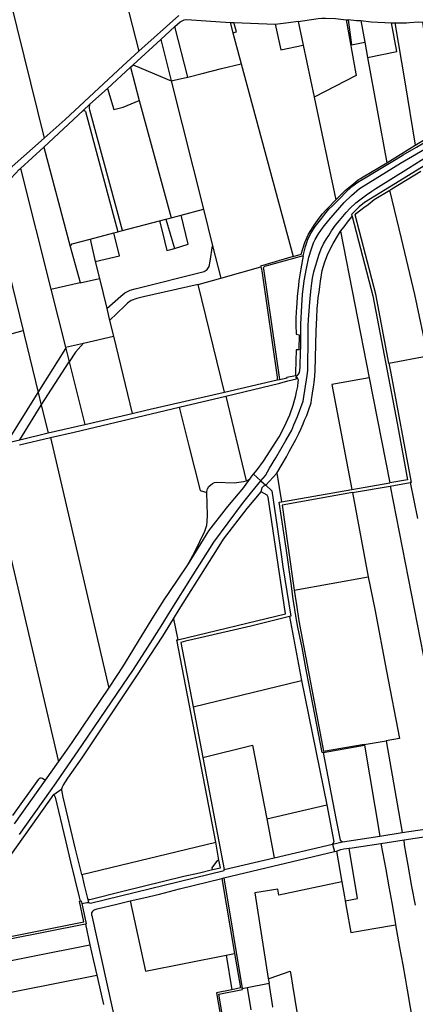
# Model space of a CAD drawing. Header units: inches. Extents: x 210911 to 224988, y 571697 to 586201.
# Tile 65 of 256: x 216255 to 217025, y 576539 to 578452. Entities that reach past the tile are written whole.
import ezdxf

# ---------------------------------------------------------------- set-up
doc = ezdxf.new("R2010")
doc.units = ezdxf.units.IN
doc.header["$MEASUREMENT"] = 0

msp = doc.modelspace()

# ---------------------------------------------------------------- linework, layer by layer
for points in [[(216428.478, 578621.77), (216487.497, 578391.158)], [(216123.561, 578364.3), (216183.466, 578382.474), (216164.324, 578459.942), (216236.894, 578489.298), (216302.854, 578221.749)], [(216487.497, 578391.158), (216516.85, 578417.511), (216564.651, 578460.196), (216565.019, 578460.381)], [(216557.15, 578438.798), (216557.351, 578438.982), (216567.867, 578447.864), (216570.33, 578449.499), (216575.086, 578451.593), (216580.529, 578452.42), (216664.817, 578446.812)], [(216664.817, 578446.812), (216665.287, 578446.781), (216672.161, 578446.491)], [(216664.817, 578446.812), (216670.222, 578426.643)], [(216670.222, 578426.643), (216676.797, 578428.494), (216672.161, 578446.491)], [(216672.161, 578446.491), (216752.041, 578443.12)], [(216752.041, 578443.12), (216778.444, 578446.473), (216796.931, 578449.401), (216797.078, 578448.707)], [(216797.078, 578448.707), (216823.027, 578452.527), (216835.821, 578454.157), (216843.337, 578454.937), (216850.441, 578455.135), (216869.519, 578454.167), (216890.142, 578452.004)], [(216797.078, 578448.707), (216806.866, 578402.596)], [(216890.142, 578452.004), (216909.356, 578346.692), (216909.43, 578346.287), (216909.739, 578344.736), (216909.791, 578344.476), (216909.952, 578343.73), (216828.254, 578301.407)], [(216890.142, 578452.004), (216894.514, 578451.546)], [(216894.514, 578451.546), (216894.398, 578452.472), (216910.211, 578450.587), (216918.646, 578450.256)], [(216894.514, 578451.546), (216900.524, 578403.569), (216926.377, 578408.259)], [(216918.646, 578450.256), (216926.377, 578408.259)], [(216918.646, 578450.256), (216918.918, 578450.245), (216938.708, 578448.21), (216978.361, 578446.224)], [(216931.775, 578378.936), (216988.77, 578390.455), (216978.361, 578446.224)], [(216978.361, 578446.224), (216985.274, 578445.878)], [(216985.274, 578445.878), (216985.749, 578445.854), (217007.495, 578445.764), (217013.691, 578446.864), (217030.865, 578448.197), (217039.5, 578447.421)], [(216985.274, 578445.878), (217004.726, 578331.2), (217024.695, 578208.26)], [(217024.695, 578208.26), (217066.546, 578233.383), (217069.554, 578235.694), (217069.571, 578238.381), (217039.5, 578447.421)], [(216529.825, 578413.697), (216557.15, 578438.798)], [(216582.266, 578340.44), (216557.15, 578438.798)], [(216670.222, 578426.643), (216686.384, 578366.328)], [(216752.041, 578443.12), (216763.042, 578393.519), (216806.866, 578402.596)], [(216476.193, 578364.431), (216529.825, 578413.697)], [(216529.825, 578413.697), (216550.104, 578333.177)], [(216926.377, 578408.259), (216931.775, 578378.936)], [(216302.854, 578221.749), (216343.959, 578258.481), (216455.886, 578362.779), (216487.497, 578391.158)], [(216806.866, 578402.596), (216828.254, 578301.407)], [(216931.775, 578378.936), (216969.747, 578174.31)], [(216426.241, 578318.545), (216471.06, 578359.716)], [(216471.06, 578359.716), (216476.193, 578364.431)], [(216471.06, 578359.716), (216487.751, 578295.059)], [(216476.193, 578364.431), (216505.217, 578352.246), (216550.104, 578333.177)], [(216582.266, 578340.44), (216610.263, 578347.758), (216648.166, 578357.414), (216686.384, 578366.328)], [(216686.384, 578366.328), (216787.185, 577991.955)], [(216550.104, 578333.177), (216582.122, 578340.407), (216582.266, 578340.44)], [(216550.104, 578333.177), (216612.888, 578083.884)], [(216391.975, 578287.722), (216426.241, 578318.545)], [(216426.241, 578318.545), (216438.58, 578277.86), (216456.92, 578282.17), (216487.751, 578295.059)], [(216487.751, 578295.059), (216549.741, 578067.209)], [(216828.254, 578301.407), (216870.357, 578102.209)], [(216302.138, 578204.324), (216378.944, 578275.713)], [(216378.944, 578275.713), (216391.975, 578287.722)], [(216378.944, 578275.713), (216380.595, 578275.439), (216382.165, 578274.935), (216383.216, 578273.696), (216446.642, 578039.862)], [(216455.302, 578042.272), (216391.741, 578276.519), (216391.22, 578280.515), (216391.975, 578287.722)], [(216239.993, 578165.747), (216240.952, 578166.897), (216302.854, 578221.749)], [(216806.906, 577993.441), (216811.249, 578011.807), (216813.801, 578019.567), (216815.888, 578025.665), (216822.389, 578037.984), (216830.377, 578050.603), (216842.743, 578066.725), (216848.914, 578074.465), (216856.793, 578083.73), (216863.517, 578090.53), (216875.955, 578103.008), (216891.737, 578119.068), (216903.12, 578129.077), (216908.531, 578133.541), (216914.898, 578138.062), (216927.388, 578144.771), (216945.636, 578155.581), (216987.745, 578180.968), (217001.352, 578189.567), (217027.109, 578204.508), (217073.318, 578231.742)], [(217151.897, 578234.701), (217110.173, 578210.26), (217058.949, 578178.486), (216994.657, 578138.857), (216926.001, 578096.988), (216915.504, 578088.573), (216906.502, 578079.194), (216900.956, 578073.752), (216902.002, 578069.769)], [(216256.876, 578162.967), (216302.138, 578204.324)], [(216302.138, 578204.324), (216353.937, 578011.409)], [(216792.941, 577759.962), (216794.507, 577760.365), (216795.95, 577760.971), (216797.668, 577763.35), (216799.325, 577766.992), (216800.379, 577771.342), (216800.909, 577776.977), (216801.138, 577790.445), (216801.258, 577794.749), (216801.34, 577797.662), (216802.264, 577825.529), (216802.485, 577829.248), (216802.335, 577860.658), (216804.135, 577897.12), (216805.529, 577917.951), (216808.684, 577945.047), (216813.296, 577968.762), (216817.976, 577990.518), (216822.952, 578007.256), (216826.518, 578018.591), (216829.898, 578025.105), (216836.557, 578036.306), (216845.686, 578049.211), (216856.595, 578062.817), (216886.185, 578096.731), (216900.83, 578110.778), (216916.566, 578123.941), (216919.451, 578126.106), (216995.82, 578173.154), (217050.325, 578205.281)], [(216969.747, 578174.31), (217024.695, 578208.26)], [(216724.617, 577556.341), (216733.755, 577566.781), (216741.578, 577580.567), (216753.553, 577600.777), (216773.237, 577634.472), (216784.388, 577654.457), (216788.527, 577665.058), (216795.879, 577681.326), (216807.056, 577711.314), (216814.411, 577760.901), (216815.752, 577770.323), (216815.758, 577776.482), (216815.931, 577790.577), (216816.291, 577817.748), (216816.562, 577840.696), (216816.688, 577856.422), (216817.339, 577869.584), (216819.179, 577895.177), (216820.435, 577911.068), (216822.356, 577930.041), (216823.579, 577940.486), (216825.178, 577949.951), (216827.528, 577961.987), (216830.489, 577973.181), (216833.862, 577983.738), (216837.414, 577994.41), (216841.514, 578006.819), (216846.19, 578016.688), (216852.028, 578026.162), (216856.833, 578032.573), (216861.796, 578041.63), (216869.772, 578052.915), (216877.4, 578062.192), (216883.77, 578069.992), (216890.312, 578077.264), (216897.701, 578085.143), (216909.257, 578096.054), (216917.077, 578102.204), (216930.028, 578112.099), (216940.197, 578119.008), (216947.721, 578123.931), (217011.715, 578163.754), (217048.768, 578187.037)], [(216200.48, 578097.31), (216203.648, 578102.273), (216219.037, 578121.582), (216232.298, 578137.448), (216238.198, 578143.894), (216255.272, 578161.494), (216256.876, 578162.967)], [(216256.876, 578162.967), (216315.985, 577928.386)], [(216870.357, 578102.209), (216889.112, 578120.952), (216892.12, 578123.5), (216898.564, 578128.822), (216905.054, 578134.182), (216913.653, 578140.959), (216918.284, 578143.716), (216923.659, 578146.53), (216969.747, 578174.31)], [(216975.427, 578121.16), (216979.285, 578123.261), (217035.603, 578158.031)], [(216973.59, 577784.885), (216947.814, 577918.623), (216907.911, 578072.989), (216910.235, 578076.058), (216924.989, 578087.27), (216933.012, 578093.254), (216944.955, 578103.069), (216975.427, 578121.16)], [(216973.59, 577784.885), (217049.422, 577799.385), (217024.017, 577918.28), (216998.195, 578027.182), (216975.427, 578121.16)], [(216787.185, 577991.955), (216803.017, 577996.589), (216806.007, 578006.648), (216810.011, 578019.257), (216814.26, 578029.666), (216817.121, 578035.706), (216821.378, 578042.789), (216828.255, 578052.939), (216838.007, 578066.805), (216844.64, 578074.794), (216851.029, 578082.282), (216857.923, 578089.433), (216866.565, 578098.586), (216870.357, 578102.209)], [(216200.48, 578097.31), (216226.98, 577991.26), (216262.08, 577848.27)], [(216569.599, 578072.453), (216612.888, 578083.884)], [(216612.888, 578083.884), (216630.752, 578012.951)], [(216527.573, 578061.355), (216539.502, 578064.505)], [(216539.502, 578064.505), (216549.741, 578067.209)], [(216539.502, 578064.505), (216556.665, 578007.868)], [(216549.741, 578067.209), (216569.599, 578072.453)], [(216556.665, 578007.868), (216583.412, 578015.843), (216569.599, 578072.453)], [(216879.436, 578041.093), (216886.356, 578049.578), (216894.928, 578061.037), (216902.002, 578069.769)], [(216902.002, 578069.769), (216942.454, 577915.699), (216989.57, 577668.544), (217009.729, 577558.419), (216974.965, 577552.335)], [(216455.302, 578042.272), (216527.573, 578061.355)], [(216527.573, 578061.355), (216532.356, 578041.468), (216541.521, 578003.564), (216549.331, 578005.525), (216556.665, 578007.868)], [(216353.937, 578011.409), (216357.787, 578016.488), (216392.255, 578025.577)], [(216392.255, 578025.577), (216438.452, 578037.76)], [(216392.255, 578025.577), (216402.572, 577982.237)], [(216402.572, 577982.237), (216449.489, 577993.406), (216438.452, 578037.76)], [(216438.452, 578037.76), (216446.642, 578039.862)], [(216446.642, 578039.862), (216455.302, 578042.272)], [(216755.715, 577571.231), (216765.601, 577588.612), (216774.035, 577602.649), (216779.765, 577613.049), (216786.162, 577624.616), (216792.66, 577636.323), (216798.08, 577647.92), (216802.563, 577657.721), (216806.589, 577667.07), (216809.615, 577674.098), (216813.556, 577683.251), (216816.949, 577692.636), (216822.005, 577707.722), (216823.044, 577713.987), (216824.348, 577721.857), (216825.693, 577730.788), (216826.786, 577738.34), (216828.686, 577752.179), (216830.31, 577769.142), (216832.28, 577847.904), (216833.46, 577873.114), (216834.282, 577890.753), (216835.081, 577902.74), (216836.171, 577912.184), (216837.713, 577922.999), (216839.26, 577933.845), (216840.134, 577944.33), (216843.944, 577964.987), (216848.745, 577981.755), (216854.054, 577995.212), (216858.782, 578005.202), (216864.95, 578017.037), (216875.752, 578034.914), (216879.436, 578041.093)], [(216879.436, 578041.093), (216935.033, 577756.226)], [(216353.937, 578011.409), (216373.091, 577941.316)], [(216424.769, 577890.741), (216451.933, 577915.025), (216460.214, 577921.801), (216470.147, 577926.484), (216480.262, 577929.375), (216614.109, 577962.625), (216620.059, 577966.853), (216623.636, 577972.733), (216626.163, 577982.792), (216630.752, 578012.951)], [(216630.752, 578012.951), (216646.626, 577949.922)], [(216787.185, 577991.955), (216723.797, 577973.095), (216724.165, 577971.849)], [(216806.906, 577993.441), (216731.228, 577972.321), (216729.957, 577971.635), (216729.262, 577969.981), (216729.313, 577967.879), (216761.04, 577753.081)], [(216806.906, 577993.441), (216802.411, 577968.085), (216798.396, 577944.843), (216797.477, 577936.459), (216795.137, 577914.291), (216794.325, 577900.8), (216793.822, 577893.524), (216792.445, 577873.161), (216792.354, 577859.337), (216793.291, 577840.878), (216798.8, 577840.071), (216798.479, 577810.557), (216793.284, 577810.968), (216791.91, 577766.799), (216791.911, 577760.765)], [(216402.572, 577982.237), (216410.481, 577949.635)], [(216646.626, 577949.922), (216724.165, 577971.849)], [(216724.165, 577971.849), (216726.51, 577963.9), (216726.974, 577959.403), (216756.459, 577757.611), (216756.137, 577752.555)], [(216373.091, 577941.316), (216373.217, 577940.856), (216410.481, 577949.635)], [(216410.481, 577949.635), (216424.769, 577890.741)], [(216602.689, 577937.497), (216646.626, 577949.922)], [(216315.985, 577928.386), (216373.091, 577941.316)], [(216602.689, 577937.497), (216496.439, 577913.485), (216483.034, 577910.657), (216472.394, 577906.751), (216465.135, 577901.578), (216459.787, 577896.111), (216430.412, 577867.482)], [(216653.815, 577728.81), (216602.689, 577937.497)], [(216315.985, 577928.386), (216344.35, 577815.819)], [(216424.769, 577890.741), (216430.412, 577867.482)], [(216430.412, 577867.482), (216437.781, 577837.105)], [(216171.23, 577823.49), (216210.38, 577834.24), (216262.08, 577848.27)], [(216262.08, 577848.27), (216264.05, 577840.21), (216291.516, 577728.051)], [(216379.341, 577823.791), (216437.781, 577837.105)], [(216437.781, 577837.105), (216474.182, 577687.061)], [(216344.35, 577815.819), (216379.341, 577823.791)], [(216344.35, 577815.819), (216344.918, 577813.566)], [(216379.341, 577823.791), (216364.065, 577806.113), (216351.569, 577787.171)], [(216291.516, 577728.051), (216344.918, 577813.566)], [(216344.918, 577813.566), (216351.569, 577787.171)], [(216297.545, 577703.434), (216351.569, 577787.171)], [(216351.569, 577787.171), (216382.226, 577665.503)], [(216973.59, 577784.885), (216977.381, 577765.215), (217016.808, 577553.293), (217014.808, 577552.944)], [(216656.15, 577721.002), (216761.648, 577746.039), (216776.681, 577750.795), (216776.91, 577750.262), (216794.05, 577754.163), (216793.427, 577757.559)], [(216710.33, 577569.283), (216717.295, 577577.577), (216729.487, 577594.788), (216760.168, 577641.841), (216769.823, 577660.783), (216780.909, 577684.633), (216787.547, 577702.939), (216792.46, 577721.905), (216794.067, 577729.28), (216796.24, 577739.251), (216797.166, 577748.322), (216797.468, 577751.535), (216796.308, 577754.398), (216795.437, 577756.173), (216793.427, 577757.559)], [(216761.04, 577753.081), (216775.721, 577756.323), (216775.256, 577757.639), (216791.911, 577760.765)], [(216791.911, 577760.765), (216792.941, 577759.962)], [(216792.941, 577759.962), (216793.427, 577757.559)], [(216653.815, 577728.81), (216756.137, 577752.555)], [(216756.137, 577752.555), (216761.04, 577753.081)], [(216935.033, 577756.226), (216862.36, 577743.214), (216901.304, 577539.443)], [(216935.033, 577756.226), (216974.965, 577552.335)], [(216230.659, 577630.019), (216291.516, 577728.051)], [(216291.516, 577728.051), (216297.545, 577703.434)], [(216474.182, 577687.061), (216500.562, 577693.245), (216653.815, 577728.81)], [(216565.6, 577699.512), (216656.15, 577721.002)], [(216656.15, 577721.002), (216695.947, 577556.066)], [(216255.682, 577636.109), (216297.545, 577703.434)], [(216297.545, 577703.434), (216310.75, 577649.51)], [(216315.68, 577640.257), (216361.243, 577651.013), (216565.6, 577699.512)], [(216565.6, 577699.512), (216584.139, 577624.176), (216606.314, 577537.275), (216619.707, 577533.498)], [(216382.226, 577665.503), (216474.182, 577687.061)], [(216310.75, 577649.51), (216382.226, 577665.503)], [(216255.682, 577636.109), (216310.75, 577649.51)], [(216230.659, 577630.019), (216255.682, 577636.109)], [(216255.272, 577625.997), (216315.68, 577640.257)], [(216315.68, 577640.257), (216428.59, 577153.277)], [(216193.076, 577597.963), (216331.093, 577010.343)], [(216704.445, 577561.548), (216707.195, 577565.588), (216710.33, 577569.283)], [(216710.33, 577569.283), (216724.617, 577556.341)], [(216733.85, 577547.868), (216755.715, 577571.231)], [(216755.715, 577571.231), (216764.783, 577515.535)], [(216254.985, 576869.473), (216315.348, 576953.775), (216326.151, 576969.347), (216377.504, 577044.184), (216411.959, 577094.56), (216456.381, 577159.404), (216476.76, 577189.912), (216504.774, 577233.209), (216530.811, 577274.042), (216548.413, 577302.207), (216592.987, 577373.974), (216632.762, 577437.228), (216688.907, 577512.065), (216707.113, 577534.764), (216724.617, 577556.341)], [(216581.225, 577391.057), (216583.707, 577394.78), (216623.382, 577459.06), (216657.683, 577503.05), (216663.25, 577509.962), (216691.379, 577543.482), (216692.389, 577545.268), (216704.445, 577561.548)], [(216619.707, 577533.498), (216619.673, 577535.277), (216620.618, 577540.621), (216623.13, 577545.567), (216627.178, 577548.722), (216630.744, 577551.171), (216634.193, 577552.719), (216637.912, 577553.479), (216672.391, 577552.69), (216690.969, 577555.024), (216695.947, 577556.066)], [(216695.947, 577556.066), (216699.39, 577557.866), (216702.906, 577560.109), (216704.445, 577561.548)], [(216724.617, 577556.341), (216733.85, 577547.868)], [(216725.251, 577535.035), (216726.945, 577543.363), (216730.577, 577546.552), (216733.85, 577547.868)], [(216733.85, 577547.868), (216746.103, 577536.734), (216756.317, 577467.025), (216764.431, 577408.802), (216767.163, 577389.25), (216782.685, 577293.309), (216779.877, 577292.697)], [(216901.304, 577539.443), (216974.965, 577552.335)], [(216902.426, 577533.342), (216976.179, 577546.206)], [(216976.179, 577546.206), (217014.808, 577552.944)], [(216976.179, 577546.206), (217045.724, 577188.452), (217097.33, 576901.031)], [(217014.808, 577552.944), (217028.989, 577482.798)], [(216554.74, 577288.205), (216565.854, 577306.39), (216639.921, 577424.028), (216651.832, 577442.828), (216698.161, 577502.425), (216725.251, 577535.035)], [(216562.727, 577247.598), (216772.253, 577297.769), (216739, 577524.811), (216736.55, 577528.545), (216725.251, 577535.035)], [(216581.225, 577391.057), (216595.875, 577418.212), (216615.57, 577458.684), (216619.217, 577469.962), (216620.353, 577477.217), (216620.561, 577489.417), (216619.707, 577533.498)], [(216764.783, 577515.535), (216901.304, 577539.443)], [(216902.426, 577533.342), (216766.084, 577508.813), (216776.627, 577430.598), (216778.115, 577421.754), (216789.106, 577343.898)], [(216902.426, 577533.342), (216933.442, 577369.598)], [(216845.793, 577028.532), (216843.858, 577028.189), (216818.107, 577159.073), (216812.676, 577188.777), (216804.825, 577232.299), (216796.447, 577271.971), (216792.943, 577290.13), (216787.216, 577326.651), (216783.472, 577356.938), (216773.595, 577425.652), (216760.281, 577514.761), (216764.783, 577515.535)], [(216428.59, 577153.277), (216445.222, 577178.03), (216455.752, 577194.915), (216475.537, 577226.746), (216488.764, 577248.025), (216516.372, 577293.092), (216528.843, 577312.48), (216536.572, 577324.949), (216547.27, 577340.982), (216581.225, 577391.057)], [(216789.106, 577343.898), (216933.442, 577369.598)], [(216933.442, 577369.598), (216945.915, 577306.735), (216969.028, 577186.42), (216994.385, 577055.941), (216967.822, 577051.302)], [(216789.106, 577343.898), (216793.889, 577315.505), (216798.411, 577284.242), (216846.447, 577031.074), (216925.32, 577045.002), (216925.5, 577043.911)], [(216337.527, 576957.603), (216338.92, 576961.66), (216339.902, 576964.531), (216349.441, 576978.587), (216377.116, 577018.124), (216483.4, 577177.286), (216533.642, 577254.767), (216554.74, 577288.205)], [(216554.74, 577288.205), (216562.727, 577247.598)], [(216779.877, 577292.697), (216704.86, 577274.245), (216606.432, 577251.316), (216578.202, 577244.775), (216568.607, 577242.043), (216592.531, 577117.25)], [(216779.877, 577292.697), (216803.458, 577168.213)], [(216636.741, 576854.491), (216561.35, 577247.254), (216562.727, 577247.598)], [(216592.531, 577117.25), (216803.458, 577168.213)], [(216803.458, 577168.213), (216852.468, 576926.863)], [(216331.093, 577010.343), (216344.245, 577028.349), (216357.389, 577047.908), (216394.86, 577103.591), (216428.59, 577153.277)], [(216592.531, 577117.25), (216611.368, 577018.99)], [(216925.5, 577043.911), (216967.822, 577051.302)], [(216967.822, 577051.302), (216999.456, 576872.969)], [(216611.368, 577018.99), (216708.055, 577042.691), (216735.877, 576899.636)], [(216845.793, 577028.532), (216925.701, 577042.698)], [(216925.5, 577043.911), (216925.701, 577042.698)], [(216925.701, 577042.698), (216955.632, 576866.226)], [(216611.368, 577018.99), (216653.118, 576801.097)], [(216845.793, 577028.532), (216870.04, 576900.497), (216878.369, 576858.375), (216882.906, 576855.036)], [(216305.935, 576974.893), (216331.093, 577010.343)], [(216241.968, 576906.075), (216292.916, 576976.726), (216294.188, 576977.988), (216295.643, 576978.973), (216297.366, 576979.194), (216299.773, 576978.741), (216302.596, 576976.978), (216305.935, 576974.893)], [(216245.659, 576889.959), (216305.935, 576974.893)], [(216321.599, 576946.835), (216337.527, 576957.603)], [(216376.43, 576791.638), (216364.15, 576840.55), (216340.243, 576941.758), (216337.829, 576952.019), (216337.527, 576955.49), (216337.527, 576957.603)], [(216144.218, 576704.019), (216176.892, 576743.726), (216193.899, 576768.382), (216269.8, 576873.86), (216321.599, 576946.835)], [(216321.599, 576946.835), (216323.395, 576944.101), (216324.176, 576941.446), (216344.321, 576857.616), (216354.31, 576816.321), (216371.1, 576747.57), (216373.352, 576739.947)], [(216735.877, 576899.636), (216852.468, 576926.863)], [(216852.468, 576926.863), (216866.127, 576854.693), (216863.96, 576850.214)], [(216735.877, 576899.636), (216750.355, 576823.555)], [(216999.456, 576872.969), (217099.687, 576887.901)], [(216882.906, 576855.036), (216955.632, 576866.226)], [(216955.632, 576866.226), (216999.456, 576872.969)], [(216957.855, 576851.983), (217002.95, 576858.864)], [(217024.977, 576732.201), (217018.29, 576768.01), (217010.78, 576809.49), (217007.26, 576830.82), (217003.99, 576849.11), (217002.96, 576858.54), (217002.94, 576858.75), (217002.95, 576858.864)], [(217002.95, 576858.864), (217101.511, 576873.904)], [(216376.43, 576791.638), (216636.741, 576854.491)], [(216643.07, 576819.642), (216636.741, 576854.491)], [(216750.355, 576823.555), (216863.96, 576850.214)], [(216863.96, 576850.214), (216882.906, 576855.036)], [(216863.96, 576850.214), (216867.389, 576836.2)], [(216871.354, 576837.148), (216879.833, 576839.767), (216885.954, 576841.036), (216896.192, 576842.583)], [(216888.381, 576740.511), (216912.692, 576744.95), (216896.192, 576842.583)], [(216896.192, 576842.583), (216901.92, 576843.448), (216957.855, 576851.983)], [(216957.855, 576851.983), (216967.3, 576801.23), (216973.47, 576767.85), (216979.01, 576736.16), (216986.01, 576695.16), (216986.317, 576693.491)], [(216630.736, 576800.995), (216630.033, 576804.403), (216640.897, 576819.243), (216643.07, 576819.642)], [(216630.736, 576800.995), (216645.787, 576804.684), (216643.07, 576819.642)], [(216652.168, 576784.75), (216867.389, 576836.2)], [(216653.118, 576801.097), (216750.355, 576823.555)], [(216867.389, 576836.2), (216871.354, 576837.148)], [(216871.354, 576837.148), (216881.458, 576780.745), (216882.041, 576777.492)], [(216387.225, 576745.145), (216388.09, 576744.18), (216388.703, 576743.549), (216389.302, 576743.123), (216389.977, 576742.975), (216390.77, 576742.91), (216391.88, 576743.184), (216456.01, 576758.997), (216574.913, 576788.161), (216605.101, 576794.713), (216630.736, 576800.995)], [(216389.182, 576736.843), (216393.366, 576736.117), (216653.353, 576799.109), (216653.118, 576801.097)], [(216376.43, 576791.638), (216380.957, 576770.662), (216387.225, 576745.145)], [(216470.21, 576740.279), (216496.677, 576745.951), (216527.695, 576753.479), (216566.232, 576763.695), (216648.644, 576783.907)], [(216648.644, 576783.907), (216652.168, 576784.75)], [(216648.644, 576783.907), (216673.266, 576638.128)], [(216652.168, 576784.75), (216688.357, 576569.871)], [(216882.041, 576777.492), (216759.539, 576751.265), (216757.451, 576763.316), (216712.558, 576755.997), (216738.899, 576589.717)], [(216882.041, 576777.492), (216887.01, 576748.29), (216888.381, 576740.511)], [(216387.225, 576745.145), (216389.182, 576736.843)], [(216144.218, 576704.019), (216156.184, 576654.948), (216380.287, 576699.535), (216371.645, 576739.543), (216373.352, 576739.947)], [(216373.352, 576739.947), (216375.132, 576740.421), (216376.34, 576735.29)], [(216376.34, 576735.29), (216385.962, 576737.401), (216389.182, 576736.843)], [(216376.34, 576735.29), (216385.092, 576695.602), (216383.374, 576695.317)], [(216395.892, 576712.167), (216395.761, 576714.457), (216395.74, 576715.4), (216395.878, 576716.752), (216396.993, 576719.199), (216398.623, 576721.455), (216400.569, 576722.953), (216402.1, 576723.732), (216406.019, 576724.828), (216444.395, 576733.894), (216470.21, 576740.279)], [(216470.21, 576740.279), (216500.296, 576603.766), (216656.717, 576634.84)], [(216888.381, 576740.511), (216890.999, 576725.663), (216899.248, 576678.874)], [(216395.892, 576712.167), (216396.483, 576708.637), (216463.185, 576406.513), (216472.638, 576358.26), (216476.662, 576335.694), (216497.954, 576224.111), (216513.345, 576139.1)], [(216383.374, 576695.317), (216157.59, 576650.12), (216166.409, 576610.393)], [(216383.374, 576695.317), (216392.145, 576655.011)], [(216899.248, 576678.874), (216943.92, 576686.367), (216986.317, 576693.491)], [(216986.317, 576693.491), (216994.37, 576649.75), (217000.5, 576616.28), (217005.05, 576590.16)], [(216166.409, 576610.393), (216392.145, 576655.011)], [(216392.145, 576655.011), (216398.404, 576626.248), (216405.377, 576596.027)], [(216656.717, 576634.84), (216673.266, 576638.128)], [(216656.717, 576634.84), (216668.054, 576567.72)], [(216673.266, 576638.128), (216684.598, 576571.034), (216668.054, 576567.72)], [(216179.476, 576551.526), (216405.377, 576596.027)], [(216405.377, 576596.027), (216413.923, 576558.992), (216418.387, 576538.78)], [(216738.899, 576589.717), (216742.82, 576590.25), (216781.288, 576603.951)], [(216781.288, 576603.951), (216782.46, 576597.33)], [(216782.46, 576597.33), (216786.018, 576576.817)], [(217005.05, 576590.16), (217007.53, 576574.72), (217009.99, 576560.13), (217012.78, 576543.82), (217016.72, 576522.07), (217020, 576503.52), (217020.3, 576501.68), (217020.59, 576500)], [(216688.357, 576569.871), (216697.9, 576571.815)], [(216697.9, 576571.815), (216740.365, 576580.465)], [(216697.9, 576571.815), (216704.785, 576528.67)], [(216738.899, 576589.717), (216740.365, 576580.465)], [(216747.282, 576534.45), (216747.647, 576534.5), (216740.365, 576580.465)], [(216786.018, 576576.817), (216794.98, 576521.13)], [(216668.054, 576567.72), (216638.511, 576561.803), (216677.179, 576335.04), (216703.544, 576175.932)], [(216727.472, 576056.353), (216642.751, 576558.877), (216688.707, 576567.794), (216688.357, 576569.871)]]:
    msp.add_lwpolyline(points)

doc.saveas('drawing.dxf')
